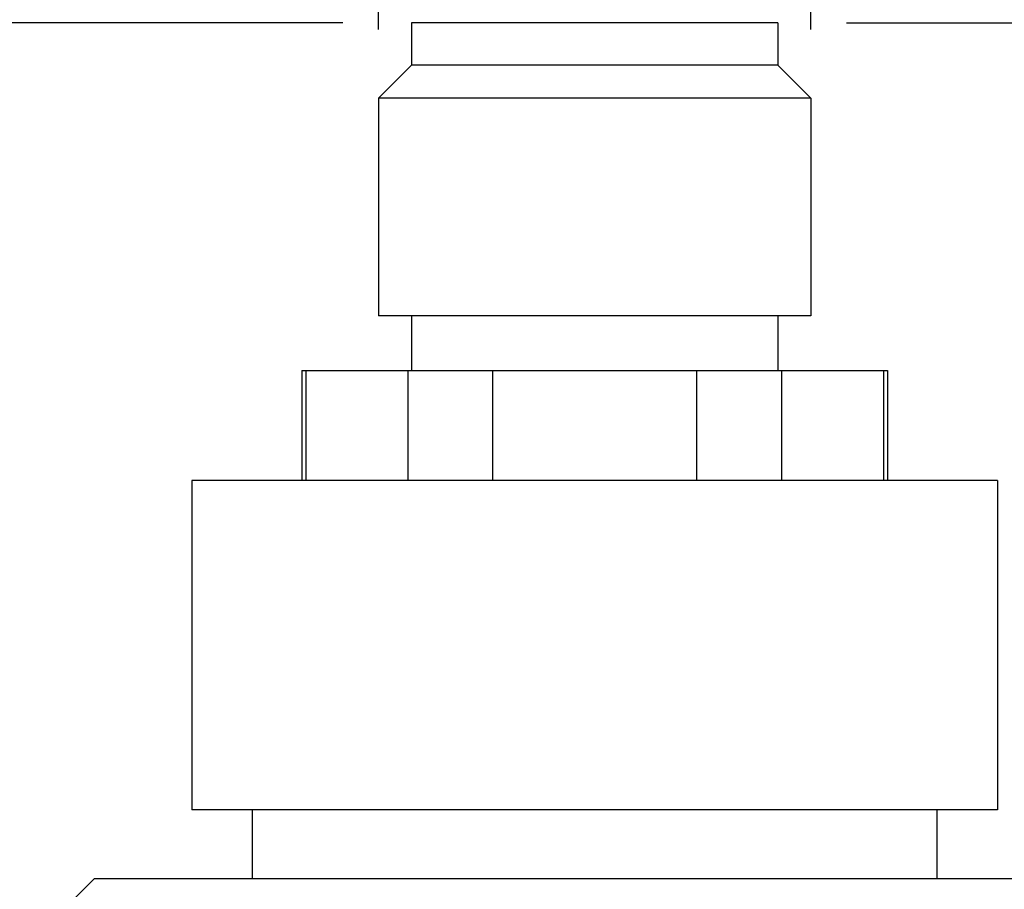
# Model space of a CAD drawing. Header units: millimetres. Extents: x 0 to 419, y 0 to 324.
# Tile 15 of 24: x 281 to 309, y 129 to 153. Entities that reach past the tile are written whole.
import ezdxf

# ---------------------------------------------------------------- set-up
doc = ezdxf.new("R2010")
doc.units = ezdxf.units.MM
doc.header["$LTSCALE"] = 1.5
doc.layers.add('DIMENSIONS', color=140, linetype='Continuous', lineweight=25)
doc.styles.add('SLDTEXTSTYLE2', font='TXT', dxfattribs={"width": 0.75})
doc.dimstyles.new('SLDDIMSTYLE0', dxfattribs={"dimtxt": 4.7625, "dimasz": 4.953, "dimexe": 0, "dimexo": 0.0625, "dimgap": 1.190625, "dimtad": 0, "dimtih": 1, "dimtoh": 1, "dimdec": 1, "dimrnd": 1e-09, "dimzin": 12, "dimdsep": 46, "dimtxsty": 'SLDTEXTSTYLE2', "dimsah": 1, "dimcen": 0.09, "dimadec": 0, "dimazin": 3, "dimtfac": 1, "dimtdec": 1, "dimtofl": 0, "dimtmove": 0, "dimatfit": 3, "dimfxl": 0, "dimfrac": 2, "dimtolj": 1, "dimtzin": 12, "dimarcsym": 0})
doc.dimstyles.new('SLDDIMSTYLE4', dxfattribs={"dimtxt": 4.7625, "dimasz": 4.953, "dimexe": 0, "dimexo": 0.0625, "dimgap": 1.190625, "dimtad": 0, "dimtih": 1, "dimtoh": 1, "dimdec": 1, "dimrnd": 1e-09, "dimzin": 4, "dimdsep": 46, "dimtxsty": 'SLDTEXTSTYLE2', "dimsah": 1, "dimcen": 0.09, "dimadec": 0, "dimazin": 1, "dimtfac": 1, "dimtdec": 1, "dimtmove": 0, "dimatfit": 0, "dimfxl": 0, "dimfrac": 2, "dimtolj": 1, "dimtzin": 12, "dimarcsym": 0})

# ---------------------------------------------------------------- blocks, each defined once
blk = doc.blocks.new('_D_6')
at = {"layer": 'DIMENSIONS'}
for p, q in [((290.377, 152.758), (254.581, 152.758)), ((259.343, 152.758), (259.343, 115.157)), ((253.185, 106.557), (251.734, 106.557)), ((251.734, 106.557), (251.734, 98.996)), ((265.502, 106.557), (266.953, 106.557)), ((266.953, 106.557), (266.953, 98.996)), ((251.734, 98.996), (253.185, 98.996)), ((266.953, 98.996), (265.502, 98.996)), ((259.343, 60.429), (259.343, 98.029)), ((289.749, 60.429), (254.581, 60.429))]:
    blk.add_line(p, q, dxfattribs=at)
for points in [[(259.343, 152.758), (258.581, 147.805), (260.105, 147.805)], [(259.343, 60.429), (260.105, 65.382), (258.581, 65.382)]]:
    blk.add_solid(points, dxfattribs=at)
at = {"layer": 'DIMENSIONS', "char_height": 4.7625, "attachment_point": 1, "style": 'SLDTEXTSTYLE2'}
for s, insert in [('92.3', (253.185, 113.663)), ('3.64', (253.185, 105.135))]:
    blk.add_mtext(s, dxfattribs=dict(at, insert=insert))
blk = doc.blocks.new('_D_7')
at = {"layer": 'DIMENSIONS'}
for p, q in [((310.443, 140.058), (331.426, 140.058)), ((326.664, 140.058), (326.664, 118.332)), ((320.506, 109.732), (319.055, 109.732)), ((319.055, 109.732), (319.055, 102.171)), ((332.822, 109.732), (334.273, 109.732)), ((334.273, 109.732), (334.273, 102.171)), ((319.055, 102.171), (320.506, 102.171)), ((334.273, 102.171), (332.822, 102.171)), ((326.664, 79.479), (326.664, 101.204)), ((313.554, 79.479), (331.426, 79.479))]:
    blk.add_line(p, q, dxfattribs=at)
for points in [[(326.664, 140.058), (325.902, 135.105), (327.426, 135.105)], [(326.664, 79.479), (327.426, 84.432), (325.902, 84.432)]]:
    blk.add_solid(points, dxfattribs=at)
at = {"layer": 'DIMENSIONS', "char_height": 4.7625, "attachment_point": 1, "style": 'SLDTEXTSTYLE2'}
for s, insert in [('60.6', (320.506, 116.838)), ('2.39', (320.506, 108.31))]:
    blk.add_mtext(s, dxfattribs=dict(at, insert=insert))
blk = doc.blocks.new('_D_8')
at = {"layer": 'DIMENSIONS'}
for p, q in [((336.189, 158.42), (326.664, 158.42)), ((326.664, 158.42), (326.664, 152.758)), ((343.747, 158.384), (342.296, 158.384)), ((342.296, 158.384), (342.296, 150.824)), ((356.063, 158.384), (357.514, 158.384)), ((357.514, 158.384), (357.514, 150.824)), ((304.347, 152.758), (331.426, 152.758)), ((326.664, 140.058), (326.664, 152.758)), ((342.296, 150.824), (343.747, 150.824)), ((357.514, 150.824), (356.063, 150.824)), ((310.443, 140.058), (331.426, 140.058))]:
    blk.add_line(p, q, dxfattribs=at)
for points in [[(326.664, 152.758), (325.902, 147.805), (327.426, 147.805)], [(326.664, 140.058), (327.426, 145.011), (325.902, 145.011)]]:
    blk.add_solid(points, dxfattribs=at)
at = {"layer": 'DIMENSIONS', "char_height": 4.7625, "attachment_point": 1, "style": 'SLDTEXTSTYLE2'}
for s, insert in [('12.7', (343.747, 165.491)), ('0.50', (343.747, 156.963))]:
    blk.add_mtext(s, dxfattribs=dict(at, insert=insert))
blk = doc.blocks.new('_D_9')
at = {"layer": 'DIMENSIONS'}
for p, q in [((291.362, 152.573), (291.362, 169.54)), ((303.362, 152.573), (303.362, 169.54)), ((264.97, 164.777), (263.518, 164.777)), ((263.518, 164.777), (263.518, 157.217)), ((277.286, 164.777), (278.737, 164.777)), ((278.737, 164.777), (278.737, 157.217)), ((291.362, 164.777), (281.843, 164.777)), ((303.362, 164.777), (312.887, 164.777)), ((263.518, 157.217), (264.97, 157.217)), ((278.737, 157.217), (277.286, 157.217))]:
    blk.add_line(p, q, dxfattribs=at)
for points in [[(291.362, 164.777), (286.409, 165.539), (286.409, 164.015)], [(303.362, 164.777), (308.315, 164.015), (308.315, 165.539)]]:
    blk.add_solid(points, dxfattribs=at)
at = {"layer": 'DIMENSIONS', "char_height": 4.7625, "attachment_point": 1, "style": 'SLDTEXTSTYLE2'}
for s, insert in [('%%c', (261.378, 171.884)), ('12.0', (268.561, 171.884)), ('0.47', (264.97, 163.356))]:
    blk.add_mtext(s, dxfattribs=dict(at, insert=insert))

msp = doc.modelspace()

# ---------------------------------------------------------------- linework, layer by layer
for p, q in [((292.282, 152.758), (292.282, 151.588)), ((302.442, 152.758), (292.282, 152.758)), ((302.442, 152.758), (302.442, 151.588)), ((292.282, 151.588), (291.362, 150.668)), ((302.442, 151.588), (292.282, 151.588)), ((302.442, 151.588), (303.362, 150.668)), ((291.362, 150.668), (291.362, 144.63)), ((303.362, 150.668), (291.362, 150.668)), ((303.362, 150.668), (303.362, 144.63)), ((303.362, 144.63), (291.362, 144.63)), ((292.282, 144.63), (292.282, 143.106)), ((302.442, 144.63), (302.442, 143.106)), ((289.234, 143.106), (289.234, 140.058)), ((289.234, 143.106), (289.348, 143.106)), ((289.348, 143.106), (289.348, 140.058)), ((289.348, 143.106), (292.177, 143.106)), ((292.177, 143.106), (292.177, 140.058)), ((292.177, 143.106), (294.533, 143.106)), ((294.533, 143.106), (294.533, 140.058)), ((294.533, 143.106), (300.19, 143.106)), ((300.19, 143.106), (300.19, 140.058)), ((300.19, 143.106), (302.547, 143.106)), ((302.547, 143.106), (302.547, 140.058)), ((302.547, 143.106), (305.375, 143.106)), ((305.375, 143.106), (305.375, 140.058)), ((305.375, 143.106), (305.49, 143.106)), ((305.49, 143.106), (305.49, 140.058)), ((286.186, 140.058), (286.186, 130.914)), ((308.538, 140.058), (286.186, 140.058)), ((308.538, 140.058), (308.538, 130.914)), ((308.538, 130.914), (286.186, 130.914)), ((287.862, 130.914), (287.862, 129.009)), ((306.861, 130.914), (306.861, 129.009)), ((283.488, 129.009), (282.637, 128.157)), ((283.488, 129.009), (311.235, 129.009))]:
    msp.add_line(p, q)

# ---------------------------------------------------------------- dimensions: what is measured, and where the dimension line sits
at = {"layer": 'DIMENSIONS'}
dim = msp.add_linear_dim(base=(291.362, 164.777), p1=(303.362, 150.668), p2=(291.362, 150.668), text='%%c<>', dimstyle='SLDDIMSTYLE4', dxfattribs=at)
dim.commit()
dim.dimension.update_dxf_attribs({"geometry": '_D_9', "text_midpoint": (271.128, 164.777), "dimtype": 160})
for base, p1, p2, picture, middle in [((326.664, 152.758), (308.538, 140.058), (302.442, 152.758), '_D_8', (326.664, 158.42)), ((259.343, 152.758), (291.654, 60.429), (292.282, 152.758), '_D_6', (259.343, 106.593)), ((326.664, 79.479), (308.538, 140.058), (311.649, 79.479), '_D_7', (326.664, 109.768))]:
    dim = msp.add_linear_dim(base=base, p1=p1, p2=p2, angle=90, dimstyle='SLDDIMSTYLE0', dxfattribs=at)
    dim.commit()
    dim.dimension.update_dxf_attribs({"geometry": picture, "text_midpoint": middle, "dimtype": 160})

doc.saveas('drawing.dxf')
